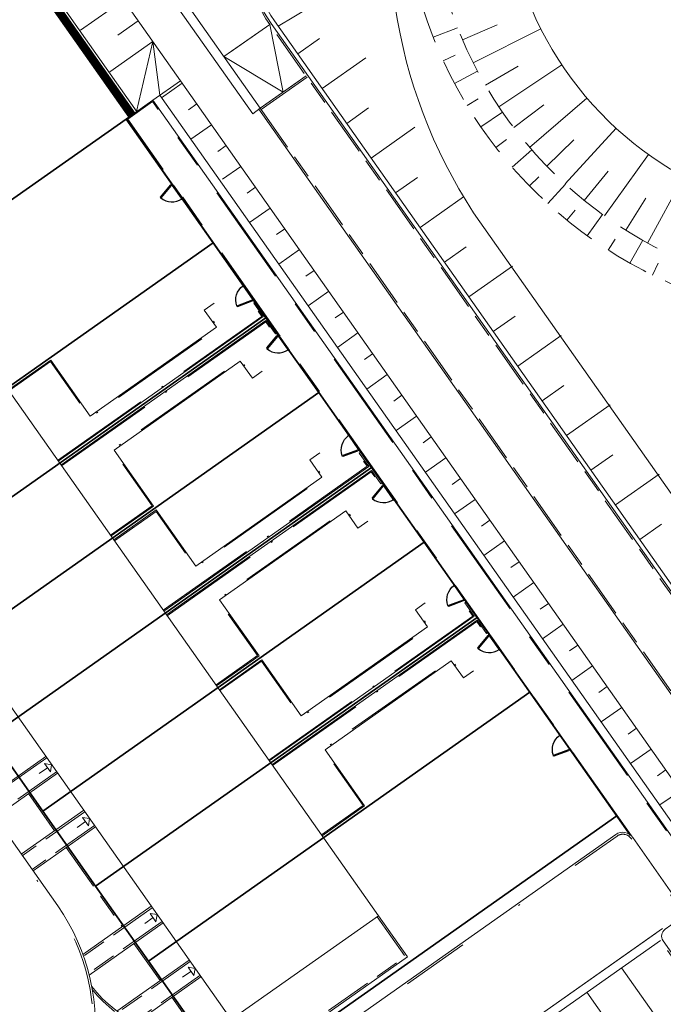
# Model space of a CAD drawing. Header units: metres. Extents: x 150385 to 171486, y 478588 to 485023.
# Tile 218 of 256: x 151409 to 151447, y 484115 to 484173. Entities that reach past the tile are written whole.
import ezdxf
from ezdxf.lldxf.tags import DXFTag

# ---------------------------------------------------------------- set-up
doc = ezdxf.new("R2010")
doc.units = ezdxf.units.M
for name, pattern in [('ACAD_ISO10W100', [18, 12, -3, 0, -3]), ('Dash', [6.35, 3.175, -3.175]), ('DASHED2', [0.375, 0.25, -0.125]), ('KAD', [12, 5, -1, 2, -1, 2, -1]), ('VH-GELEIDEBAND', [6, 2, -2, 0, -2]), ('VH-OPSLUITBAND_100X200', [16, 8, -2, 4, -2]), ('VH-OPSLUITBAND_60X200', [12, 6, -2, 2, -2])]:
    doc.linetypes.add(name, pattern=pattern)
for name, color, linetype, lineweight, true_color in [('B-WE-KG-GRENS_PERCEEL-GV', 150, 'KG-PERCEEL', 30, 0x007fff), ('N-GV-GR-ERFAFSCHEIDING_RASTERHEKWERK_HEDERA-G', 7, 'GR-HAAG1', 35, 0x3c602f), ('N-WA-GW-TALUDARCERING_KORT-G', 7, 'Continuous', 15, 0x898989), ('N-WA-GW-TALUDARCERING_LANG-G', 7, 'Continuous', 18, 0x898989), ('N-WA-GW-WATERGANG_WATERLIJN_-5.70-G', 7, 'DASHED2', 30, 0x61b0ff), ('N-WA-GW-WATERGANG_WATERLIJN_-6.20-G', 7, 'DASHED2', 30, 0x6296cb), ('N-WE-GW-GRONDWERKLIJN-G', 7, 'Continuous', 30, 0x4d4d4d), ('N-WE-IE-MEUBILAIR_WEGMEUBILAIR_TRAP-G', 7, 'Continuous', 35, 0x3f007f)]:
    doc.layers.add(name, color=color, linetype=linetype, lineweight=lineweight, true_color=true_color)
for name, color, linetype, lineweight in [('N-PV-OG-BEBOUWING_ENTREE-S', 7, 'Continuous', 18), ('N-PV-OG-KADASTRAAL_BEBOUWING-G', 7, 'Continuous', 35), ('N-WA-GW-WATERGANG_BODEM-G', 154, 'Continuous', 35), ('N-WE-GW-TALUDARCERING_LANG-G', 251, 'Continuous', 18), ('N-WE-IE-TERREINAFSCHEIDING_KUNSTMATIG_SCHUTTING-G', 190, 'IE-TERREINAFSCHEIDING-KUNSTMATIG-DICHT', 35), ('N-WE-IE-TERREINAFSCHEIDING_POORT-S', 5, 'Continuous', 25), ('N-WE-VH-KANTOPSLUITING_ACHTERKANTBAND-G', 7, 'Continuous', 5), ('N-WE-VH-KANTOPSLUITING_ACHTERKANTBAND-TERRAS-G', 7, 'Continuous', 5), ('N-WE-VH-KANTOPSLUITING_GELEIDEBAND-ANTRACIET_40_120X250-G', 7, 'VH-GELEIDEBAND', 35), ('N-WE-VH-KANTOPSLUITING_OPSLUITBAND-ANTRACIET_100X200-G', 7, 'VH-OPSLUITBAND_100X200', 35), ('N-WE-VH-KANTOPSLUITING_OPSLUITBAND-ANTRACIET_60X200-G', 7, 'ACAD_ISO10W100', 35), ('N-WE-VH-KANTOPSLUITING_OPSLUITBAND_60X200-G', 7, 'VH-OPSLUITBAND_60X200', 35), ('N-WE-VH-MATERIAALGRENS-G', 7, 'Continuous', 9), ('N-XX-KG-GRENS_PERCEEL-G', 252, 'KAD', 15), ('X-XX-AL-CONSTRUCTIELIJN-G', 7, 'Continuous', 18)]:
    doc.layers.add(name, color=color, linetype=linetype, lineweight=lineweight)
doc.styles.get("Standard").update_dxf_attribs({"font": 'NLCS-ISO.ttf'})
doc.linetypes.add('GR-HAAG1', pattern='A,6,[176,NLCS.SHX,S=0.125,R=0,X=0,Y=0],-2', length=8)
doc.linetypes.add('IE-TERREINAFSCHEIDING-KUNSTMATIG-DICHT', pattern='A,8,-1,[82,NLCS.SHX,S=0.75,R=90,X=0,Y=0],-1', length=10)
tags = doc.linetypes.add('KG-PERCEEL', pattern='A,5.5,-2,["P",Standard,S=1.8,R=0,X=-0.5,Y=-0.9],-2,5.5,-2,[5,NLCS.shx,S=0.75,R=0,X=0,Y=0],-2', length=19).pattern_tags.tags
tags[6] = DXFTag(74, 10)

# ---------------------------------------------------------------- blocks, each defined once
blk = doc.blocks.new('A$C89842213')
at = {"color": 251, "linetype": 'Dash', "true_color": 0x636466}
for p, q in [((1.057, 0.082), (0.819, 0.97)), ((0.858, 0.981), (1.096, 0.092))]:
    blk.add_line(p, q, dxfattribs=at)
at = {"color": 251, "true_color": 0x636466}
for p, q in [((0.09, 0.02), (1.01, 0.02)), ((1.01, -0.02), (0.09, -0.02))]:
    blk.add_line(p, q, dxfattribs=at)
for points in [[(0.809, 1.009), (0.819, 0.97), (0.858, 0.981), (0.847, 1.019)], [(0.05, -0.02), (0.09, -0.02), (0.09, 0.02), (0.05, 0.02)], [(1.01, -0.02), (1.05, -0.02), (1.05, 0.02), (1.01, 0.02)], [(1.057, 0.082), (1.068, 0.043), (1.106, 0.053), (1.096, 0.092)]]:
    blk.add_lwpolyline(points, close=True, dxfattribs=at)
for centre in [(0, 0), (1.1, 0)]:
    blk.add_circle(centre, 0.03, dxfattribs=at)
blk.add_arc((1.096, 0.003), 1.046, 105.9562, 179.06766, dxfattribs=at)

msp = doc.modelspace()

# ---------------------------------------------------------------- linework, layer by layer
at = {"layer": 'B-WE-KG-GRENS_PERCEEL-GV', "flags": 128}
for points in [[(151368.512, 484166.051), (151375.798, 484171.186), (151380.211, 484174.3), (151384.628, 484177.409), (151389.042, 484180.521), (151393.454, 484183.636), (151400.747, 484188.763), (151415.493, 484167.838), (151415.156, 484167.601), (151420.291, 484160.316), (151423.398, 484155.899), (151426.509, 484151.484), (151429.621, 484147.073), (151432.732, 484142.662), (151435.842, 484138.24), (151438.955, 484133.83), (151444.087, 484126.545), (151421.609, 484110.699), (151416.467, 484117.987), (151413.359, 484122.406), (151410.252, 484126.819), (151407.138, 484131.229), (151404.027, 484135.644), (151400.916, 484140.056), (151397.809, 484144.475), (151392.667, 484151.76), (151403.79, 484159.594), (151402.637, 484161.232), (151398.221, 484158.119), (151393.808, 484155.006), (151389.392, 484151.897), (151382.104, 484146.758)], [(151368.512, 484166.051), (151375.798, 484171.186), (151380.211, 484174.3), (151384.628, 484177.409), (151389.042, 484180.521), (151393.454, 484183.636), (151400.747, 484188.763), (151415.493, 484167.838), (151415.156, 484167.601), (151420.291, 484160.316), (151423.398, 484155.899), (151426.509, 484151.484), (151429.621, 484147.073), (151432.732, 484142.662), (151435.842, 484138.24), (151438.955, 484133.83), (151444.087, 484126.545), (151421.609, 484110.699), (151416.467, 484117.987), (151413.359, 484122.406), (151410.252, 484126.819), (151407.138, 484131.229), (151404.027, 484135.644), (151400.916, 484140.056), (151397.809, 484144.475), (151392.667, 484151.76), (151403.79, 484159.594), (151402.637, 484161.232), (151398.221, 484158.119), (151393.808, 484155.006), (151389.392, 484151.897), (151382.104, 484146.758)], [(151368.512, 484166.051), (151375.798, 484171.186), (151380.211, 484174.3), (151384.628, 484177.409), (151389.042, 484180.521), (151393.454, 484183.636), (151400.747, 484188.763), (151415.493, 484167.838), (151415.156, 484167.601), (151420.291, 484160.316), (151423.398, 484155.899), (151426.509, 484151.484), (151429.621, 484147.073), (151432.732, 484142.662), (151435.842, 484138.24), (151438.955, 484133.83), (151444.087, 484126.545), (151421.609, 484110.699), (151416.467, 484117.987), (151413.359, 484122.406), (151410.252, 484126.819), (151407.138, 484131.229), (151404.027, 484135.644), (151400.916, 484140.056), (151397.809, 484144.475), (151392.667, 484151.76), (151403.79, 484159.594), (151402.637, 484161.232), (151398.221, 484158.119), (151393.808, 484155.006), (151389.392, 484151.897), (151382.104, 484146.758)], [(151368.512, 484166.051), (151375.798, 484171.186), (151380.211, 484174.3), (151384.628, 484177.409), (151389.042, 484180.521), (151393.454, 484183.636), (151400.747, 484188.763), (151415.493, 484167.838), (151415.156, 484167.601), (151420.291, 484160.316), (151423.398, 484155.899), (151426.509, 484151.484), (151429.621, 484147.073), (151432.732, 484142.662), (151435.842, 484138.24), (151438.955, 484133.83), (151444.087, 484126.545), (151421.609, 484110.699), (151416.467, 484117.987), (151413.359, 484122.406), (151410.252, 484126.819), (151407.138, 484131.229), (151404.027, 484135.644), (151400.916, 484140.056), (151397.809, 484144.475), (151392.667, 484151.76), (151403.79, 484159.594), (151402.637, 484161.232), (151398.221, 484158.119), (151393.808, 484155.006), (151389.392, 484151.897), (151382.104, 484146.758)], [(151368.512, 484166.051), (151375.798, 484171.186), (151380.211, 484174.3), (151384.628, 484177.409), (151389.042, 484180.521), (151393.454, 484183.636), (151400.747, 484188.763), (151415.493, 484167.838), (151415.156, 484167.601), (151420.291, 484160.316), (151423.398, 484155.899), (151426.509, 484151.484), (151429.621, 484147.073), (151432.732, 484142.662), (151435.842, 484138.24), (151438.955, 484133.83), (151444.087, 484126.545), (151421.609, 484110.699), (151416.467, 484117.987), (151413.359, 484122.406), (151410.252, 484126.819), (151407.138, 484131.229), (151404.027, 484135.644), (151400.916, 484140.056), (151397.809, 484144.475), (151392.667, 484151.76), (151403.79, 484159.594), (151402.637, 484161.232), (151398.221, 484158.119), (151393.808, 484155.006), (151389.392, 484151.897), (151382.104, 484146.758)], [(151400.747, 484188.763), (151393.454, 484183.636), (151408.202, 484162.709), (151415.156, 484167.601), (151415.493, 484167.838)], [(151400.747, 484188.763), (151393.454, 484183.636), (151408.202, 484162.709), (151415.156, 484167.601), (151415.493, 484167.838)], [(151400.747, 484188.763), (151393.454, 484183.636), (151408.202, 484162.709), (151415.156, 484167.601), (151415.493, 484167.838)], [(151400.747, 484188.763), (151393.454, 484183.636), (151408.202, 484162.709), (151415.156, 484167.601), (151415.493, 484167.838)], [(151400.747, 484188.763), (151393.454, 484183.636), (151408.202, 484162.709), (151415.156, 484167.601), (151415.493, 484167.838)], [(151420.291, 484160.316), (151415.156, 484167.601), (151408.202, 484162.709), (151403.79, 484159.594), (151392.667, 484151.76), (151397.809, 484144.475)], [(151420.291, 484160.316), (151415.156, 484167.601), (151408.202, 484162.709), (151403.79, 484159.594), (151392.667, 484151.76), (151397.809, 484144.475)], [(151420.291, 484160.316), (151415.156, 484167.601), (151408.202, 484162.709), (151403.79, 484159.594), (151392.667, 484151.76), (151397.809, 484144.475)], [(151420.291, 484160.316), (151415.156, 484167.601), (151408.202, 484162.709), (151403.79, 484159.594), (151392.667, 484151.76), (151397.809, 484144.475)], [(151420.291, 484160.316), (151415.156, 484167.601), (151408.202, 484162.709), (151403.79, 484159.594), (151392.667, 484151.76), (151397.809, 484144.475)], [(151397.809, 484144.475), (151400.916, 484140.056), (151423.398, 484155.899), (151420.291, 484160.316)], [(151397.809, 484144.475), (151400.916, 484140.056), (151423.398, 484155.899), (151420.291, 484160.316)], [(151397.809, 484144.475), (151400.916, 484140.056), (151423.398, 484155.899), (151420.291, 484160.316)], [(151397.809, 484144.475), (151400.916, 484140.056), (151423.398, 484155.899), (151420.291, 484160.316)], [(151397.809, 484144.475), (151400.916, 484140.056), (151423.398, 484155.899), (151420.291, 484160.316)], [(151423.398, 484155.899), (151400.916, 484140.056), (151404.027, 484135.644), (151426.509, 484151.484)], [(151423.398, 484155.899), (151400.916, 484140.056), (151404.027, 484135.644), (151426.509, 484151.484)], [(151423.398, 484155.899), (151400.916, 484140.056), (151404.027, 484135.644), (151426.509, 484151.484)], [(151423.398, 484155.899), (151400.916, 484140.056), (151404.027, 484135.644), (151426.509, 484151.484)], [(151423.398, 484155.899), (151400.916, 484140.056), (151404.027, 484135.644), (151426.509, 484151.484)], [(151429.621, 484147.073), (151426.509, 484151.484), (151404.027, 484135.644), (151407.138, 484131.229)], [(151429.621, 484147.073), (151426.509, 484151.484), (151404.027, 484135.644), (151407.138, 484131.229)], [(151429.621, 484147.073), (151426.509, 484151.484), (151404.027, 484135.644), (151407.138, 484131.229)], [(151429.621, 484147.073), (151426.509, 484151.484), (151404.027, 484135.644), (151407.138, 484131.229)], [(151429.621, 484147.073), (151426.509, 484151.484), (151404.027, 484135.644), (151407.138, 484131.229)], [(151407.138, 484131.229), (151410.252, 484126.819), (151432.732, 484142.662), (151429.621, 484147.073)], [(151407.138, 484131.229), (151410.252, 484126.819), (151432.732, 484142.662), (151429.621, 484147.073)], [(151407.138, 484131.229), (151410.252, 484126.819), (151432.732, 484142.662), (151429.621, 484147.073)], [(151407.138, 484131.229), (151410.252, 484126.819), (151432.732, 484142.662), (151429.621, 484147.073)], [(151407.138, 484131.229), (151410.252, 484126.819), (151432.732, 484142.662), (151429.621, 484147.073)], [(151410.252, 484126.819), (151413.359, 484122.406), (151435.842, 484138.24), (151432.732, 484142.662)], [(151410.252, 484126.819), (151413.359, 484122.406), (151435.842, 484138.24), (151432.732, 484142.662)], [(151410.252, 484126.819), (151413.359, 484122.406), (151435.842, 484138.24), (151432.732, 484142.662)], [(151410.252, 484126.819), (151413.359, 484122.406), (151435.842, 484138.24), (151432.732, 484142.662)], [(151410.252, 484126.819), (151413.359, 484122.406), (151435.842, 484138.24), (151432.732, 484142.662)], [(151413.359, 484122.406), (151416.467, 484117.987), (151438.955, 484133.83), (151435.842, 484138.24)], [(151413.359, 484122.406), (151416.467, 484117.987), (151438.955, 484133.83), (151435.842, 484138.24)], [(151413.359, 484122.406), (151416.467, 484117.987), (151438.955, 484133.83), (151435.842, 484138.24)], [(151413.359, 484122.406), (151416.467, 484117.987), (151438.955, 484133.83), (151435.842, 484138.24)], [(151413.359, 484122.406), (151416.467, 484117.987), (151438.955, 484133.83), (151435.842, 484138.24)], [(151416.467, 484117.987), (151421.609, 484110.699), (151444.087, 484126.545), (151438.955, 484133.83)], [(151416.467, 484117.987), (151421.609, 484110.699), (151444.087, 484126.545), (151438.955, 484133.83)], [(151416.467, 484117.987), (151421.609, 484110.699), (151444.087, 484126.545), (151438.955, 484133.83)], [(151416.467, 484117.987), (151421.609, 484110.699), (151444.087, 484126.545), (151438.955, 484133.83)], [(151416.467, 484117.987), (151421.609, 484110.699), (151444.087, 484126.545), (151438.955, 484133.83)]]:
    msp.add_lwpolyline(points, close=True, dxfattribs=at)
at = {"layer": 'N-GV-GR-ERFAFSCHEIDING_RASTERHEKWERK_HEDERA-G', "color": 7, "lineweight": 5, "ltscale": 0.5, "flags": 128}
for points in [[(151410.654, 484164.432), (151415.154, 484167.603), (151415.489, 484167.84)], [(151415.154, 484167.603), (151417.864, 484163.758)], [(151418.654, 484159.164), (151408.131, 484151.748)], [(151422.708, 484156.884), (151424.091, 484154.921)], [(151411.241, 484147.334), (151423.4, 484155.902)], [(151424.876, 484150.336), (151414.352, 484142.92)], [(151428.93, 484148.056), (151430.313, 484146.093)], [(151417.463, 484138.506), (151429.621, 484147.074)], [(151431.097, 484141.508), (151420.573, 484134.091)], [(151435.151, 484139.227), (151436.534, 484137.265)], [(151423.684, 484129.677), (151435.843, 484138.246)], [(151437.318, 484132.68), (151426.795, 484125.263)], [(151441.373, 484130.398), (151444.089, 484126.544), (151431.931, 484117.977)]]:
    msp.add_lwpolyline(points, dxfattribs=at)
at = {"layer": 'N-PV-OG-BEBOUWING_ENTREE-S', "color": 7, "lineweight": 5}
for p, q in [((151410.348, 484129.627), (151410.766, 484129.554)), ((151410.766, 484129.554), (151410.694, 484129.136)), ((151410.521, 484129.382), (151410.031, 484129.036)), ((151412.756, 484126.21), (151412.266, 484125.864)), ((151412.583, 484126.455), (151413.001, 484126.383)), ((151413.001, 484126.383), (151412.929, 484125.965)), ((151416.57, 484120.799), (151416.988, 484120.726)), ((151416.742, 484120.553), (151416.252, 484120.208)), ((151416.988, 484120.726), (151416.915, 484120.308)), ((151418.977, 484117.382), (151418.487, 484117.036)), ((151418.805, 484117.627), (151419.223, 484117.555)), ((151419.223, 484117.555), (151419.15, 484117.137))]:
    msp.add_line(p, q, dxfattribs=at)
at = {"layer": 'N-PV-OG-BEBOUWING_ENTREE-S', "color": 7, "lineweight": 5, "flags": 128}
for points in [[(151410.348, 484129.627), (151410.694, 484129.136)], [(151412.583, 484126.455), (151412.929, 484125.965)], [(151416.57, 484120.799), (151416.915, 484120.308)], [(151418.805, 484117.627), (151419.15, 484117.137)]]:
    msp.add_lwpolyline(points, dxfattribs=at)
at = {"layer": 'N-PV-OG-KADASTRAAL_BEBOUWING-G', "color": 7, "lineweight": 5}
msp.add_lwpolyline([(151421.349, 484114.538), (151430.038, 484120.661), (151404.888, 484156.35), (151396.199, 484150.227)], close=True, dxfattribs=at)
at = {"layer": 'N-WA-GW-TALUDARCERING_KORT-G', "color": 7, "lineweight": 5, "flags": 128}
for points in [[(151434.986, 484172.271), (151437.033, 484173.155)], [(151433.849, 484171.039), (151434.549, 484171.362)], [(151436.339, 484169.595), (151438.263, 484170.718)], [(151435.258, 484168.392), (151435.918, 484168.793)], [(151438.003, 484167.102), (151439.778, 484168.447)], [(151436.959, 484165.923), (151437.57, 484166.397)], [(151439.955, 484164.826), (151441.555, 484166.375)], [(151442.166, 484162.801), (151443.568, 484164.531)], [(151438.929, 484163.663), (151439.482, 484164.203)], [(151444.605, 484161.057), (151445.789, 484162.943)], [(151441.143, 484161.64), (151441.631, 484162.24)], [(151443.572, 484159.882), (151443.988, 484160.533)], [(151446.184, 484158.411), (151446.524, 484159.104)]]:
    msp.add_lwpolyline(points, dxfattribs=at)
at = {"layer": 'N-WA-GW-TALUDARCERING_LANG-G', "color": 7, "lineweight": 5}
for p, q in [((151424.129, 484173.07), (151430.74, 484177.048)), ((151425.28, 484171.436), (151426.564, 484172.341)), ((151426.72, 484169.393), (151429.288, 484171.203)), ((151428.16, 484167.349), (151429.444, 484168.254)), ((151429.6, 484165.306), (151432.168, 484167.116)), ((151431.04, 484163.262), (151432.325, 484164.167)), ((151432.481, 484161.219), (151435.049, 484163.028)), ((151433.921, 484159.175), (151435.205, 484160.08)), ((151435.361, 484157.132), (151437.929, 484158.941)), ((151436.801, 484155.088), (151438.085, 484155.993)), ((151438.241, 484153.045), (151440.809, 484154.854)), ((151439.681, 484151.001), (151440.965, 484151.906)), ((151441.121, 484148.957), (151443.689, 484150.767)), ((151442.561, 484146.914), (151443.845, 484147.819)), ((151444.001, 484144.87), (151446.57, 484146.68)), ((151445.442, 484142.827), (151446.726, 484143.732))]:
    msp.add_line(p, q, dxfattribs=at)
at = {"layer": 'N-WA-GW-TALUDARCERING_LANG-G', "color": 7, "lineweight": 5, "flags": 128}
for points in [[(151433.259, 484172.418), (151434.692, 484172.983)], [(151435.622, 484170.913), (151439.601, 484172.923)], [(151437.133, 484168.323), (151440.839, 484170.796)], [(151434.516, 484169.696), (151435.878, 484170.421)], [(151438.944, 484165.934), (151442.325, 484168.834)], [(151436.074, 484167.134), (151437.346, 484168.01)], [(151441.03, 484163.78), (151444.037, 484167.065)], [(151437.912, 484164.765), (151439.077, 484165.781)], [(151443.359, 484161.892), (151445.95, 484165.515)], [(151440.007, 484162.62), (151441.05, 484163.762)], [(151445.898, 484160.298), (151448.036, 484164.208)], [(151442.332, 484160.727), (151443.239, 484161.979)], [(151444.857, 484159.11), (151445.615, 484160.456)]]:
    msp.add_lwpolyline(points, dxfattribs=at)
at = {"layer": 'N-WA-GW-WATERGANG_BODEM-G', "color": 7, "lineweight": 5, "flags": 128}
msp.add_lwpolyline([(151467.204, 484141.388, -0.036775), (151466.943, 484149.636, 0.155822), (151464.007, 484160.358, 0.119092), (151458.054, 484161.718, -0.578085), (151440.046, 484192.104, 0.655149), (151398.063, 484247.712, -0.08107), (151395.493, 484247.522, -0.771725), (151392.247, 484266.594, 0.107003), (151400.179, 484272.476, 0.211602), (151404.946, 484287.747, -0.059832), (151405.006, 484299.872, -1), (151405.999, 484299.747, 0.24327), (151428.635, 484259.943, 0.250222), (151456.788, 484257.513, -0.775263), (151471.558, 484238.329, 0.276229), (151465.855, 484192.487, -0.195745), (151466.61, 484166.104, 0.039804), (151465.038, 484160.602, -0.151076), (151467.942, 484149.594, 0.036759), (151468.199, 484141.497, -0.996382)], format="xyb", close=True, dxfattribs=at)
at = {"layer": 'N-WA-GW-WATERGANG_WATERLIJN_-5.70-G', "color": 7, "lineweight": 5, "ltscale": 10, "flags": 128}
msp.add_lwpolyline([(151452.458, 484269.507, -0.678013), (151475.401, 484233.455, 0.283866), (151472.464, 484192.58, -0.232784), (151473.102, 484166.089, 0.058269), (151470.93, 484159.467, 0.060948), (151469.507, 484141.449, -0.930974), (151465.939, 484141.039, -0.046135), (151465.217, 484148.729, 0.417455), (151458.129, 484155.719, -0.578085), (151434.819, 484195.051, 0.61033), (151403.499, 484242.579, -0.35974), (151376.905, 484260.109, -0.507954), (151386.585, 484273.038, 0.446187), (151401.694, 484289.476, -0.113805), (151403.156, 484300.615, -0.763445), (151407.96, 484300.179, 0.417553)], format="xyb", close=True, dxfattribs=at)
at = {"layer": 'N-WA-GW-WATERGANG_WATERLIJN_-6.20-G', "color": 7, "lineweight": 5, "ltscale": 10}
msp.add_lwpolyline([(151451.472, 484265.898, -0.144699), (151462.692, 484266.327, -0.211484), (151475.603, 484256.767, -0.273917), (151475.445, 484236.276, 0.296458), (151471.3, 484191.371, -0.215136), (151471.479, 484166.305, 0.081638), (151469.462, 484158.45, 0.025853), (151468.838, 484141.439, -0.387017), (151467.946, 484140.43), (151467.665, 484140.399, -0.41197), (151466.563, 484141.277, -0.026522), (151466.052, 484149.33, 0.413177), (151457.998, 484157.247, -0.575241), (151436.126, 484194.314, 0.450006), (151419.552, 484241.757, 0.125683), (151402.483, 484244.043, -0.357757), (151380.057, 484258.425, -0.46544), (151387.752, 484270.759, 0.254237), (151401.547, 484281.022, 0.138509), (151402.829, 484289.075, -0.119189), (151404.174, 484300.236, -0.763445), (151406.89, 484299.989, 0.145812), (151419.996, 484273.796, 0.293773)], format="xyb", close=True, dxfattribs=at)
at = {"layer": 'N-WE-GW-GRONDWERKLIJN-G', "color": 7, "lineweight": 5}
msp.add_line((151425.763, 484170.144), (151423.066, 484168.243), dxfattribs=at)
at = {"layer": 'N-WE-GW-GRONDWERKLIJN-G', "color": 7, "lineweight": 5, "flags": 128}
for points in [[(151461.117, 484121.225), (151460.814, 484121.012), (151423.909, 484173.382, -0.200476), (151422.633, 484179.14), (151424.701, 484190.761, 0.081374), (151424.747, 484194.107, -0.151599), (151425.607, 484199.763, -0.085329), (151428.499, 484203.797, 0.320833), (151429.793, 484211.277, -0.176112), (151428.785, 484221.236, 0.218797), (151427.971, 484225.63, 0.218797), (151424.107, 484227.874, -0.176112), (151415.068, 484232.173, 0.320833), (151407.589, 484233.47, -0.085913), (151402.847, 484232.11, -0.151599), (151397.233, 484233.211, 0.081427), (151394.067, 484234.298), (151382.394, 484236.239, -0.200192), (151377.402, 484239.378), (151356.101, 484269.605)], [(151431.909, 484187.155, 0.219188), (151435.638, 484162.086), (151435.638, 484162.086), (151463.526, 484122.495), (151462.953, 484122.091)], [(151446.924, 484119.86, 0.414183), (151446.808, 484119.191), (151449.412, 484115.496), (151432.377, 484103.492), (151429.773, 484107.186, 0.413241), (151429.106, 484107.303), (151428.014, 484106.534), (151422.506, 484105.804), (151440.161, 484080.751), (151428.46, 484072.505), (151428.437, 484072.538), (151406.318, 484056.95), (151389.258, 484081.159), (151387.685, 484078.126), (151386.639, 484077.389, 0.414216), (151386.523, 484076.72), (151389.127, 484073.026), (151372.092, 484061.021), (151369.488, 484064.716, 0.414187), (151368.819, 484064.832), (151368.041, 484064.283, -0.330012), (151367.184, 484064.303), (151388.398, 484034.229), (151363.111, 484016.409)]]:
    msp.add_lwpolyline(points, format="xyb", dxfattribs=at)
at = {"layer": 'N-WE-GW-GRONDWERKLIJN-G', "color": 7, "lineweight": 5, "elevation": 0, "flags": 128}
for points in [[(151401.03, 484188.966), (151415.799, 484168.008)], [(151418.358, 484169.861), (151411.635, 484179.401)], [(151454.433, 484116.087), (151454.025, 484115.799), (151452.194, 484118.397), (151450.392, 484121.822), (151417.142, 484169.004)]]:
    msp.add_lwpolyline(points, dxfattribs=at)
at = {"layer": 'N-WE-GW-GRONDWERKLIJN-G', "color": 7, "lineweight": 5, "flags": 128}
for points in [[(151416.73, 484172.17), (151415.776, 484168.041)], [(151416.73, 484172.17), (151417.142, 484169.004)]]:
    msp.add_lwpolyline(points, dxfattribs=at)
at = {"layer": 'N-WE-GW-TALUDARCERING_LANG-G', "color": 7, "lineweight": 5}
for points in [[(151415.002, 484174.622), (151412.46, 484172.831)], [(151416.73, 484172.17), (151414.188, 484170.379)]]:
    msp.add_lwpolyline(points, dxfattribs=at)
at = {"layer": 'N-WE-GW-TALUDARCERING_LANG-G', "color": 7, "lineweight": 5, "flags": 128}
for points in [[(151415.866, 484173.396), (151414.668, 484172.552)], [(151418.458, 484169.717), (151417.243, 484168.861)], [(151419.322, 484168.491), (151418.833, 484168.147)], [(151420.186, 484167.265), (151418.971, 484166.409)], [(151421.05, 484166.039), (151420.561, 484165.695)], [(151421.914, 484164.813), (151420.835, 484164.053)], [(151422.778, 484163.586), (151422.289, 484163.242)], [(151423.642, 484162.36), (151422.427, 484161.504)], [(151424.506, 484161.134), (151424.017, 484160.79)], [(151425.37, 484159.908), (151424.155, 484159.052)], [(151426.233, 484158.682), (151425.746, 484158.338)], [(151427.097, 484157.455), (151425.883, 484156.6)], [(151427.961, 484156.229), (151427.474, 484155.886)], [(151428.825, 484155.003), (151427.612, 484154.148)], [(151429.689, 484153.777), (151429.202, 484153.433)], [(151430.553, 484152.551), (151429.34, 484151.695)], [(151431.417, 484151.324), (151430.93, 484150.981)], [(151432.281, 484150.098), (151431.068, 484149.243)], [(151433.145, 484148.872), (151432.658, 484148.529)], [(151434.009, 484147.646), (151432.796, 484146.791)], [(151434.873, 484146.42), (151434.386, 484146.077)], [(151435.737, 484145.194), (151434.524, 484144.339)], [(151436.601, 484143.967), (151436.114, 484143.624)], [(151437.465, 484142.741), (151436.252, 484141.886)], [(151438.329, 484141.515), (151437.842, 484141.172)], [(151439.193, 484140.289), (151437.98, 484139.434)], [(151440.057, 484139.063), (151439.571, 484138.72)], [(151440.921, 484137.836), (151439.708, 484136.982)], [(151441.785, 484136.61), (151441.299, 484136.267)], [(151442.649, 484135.384), (151441.437, 484134.53)], [(151443.513, 484134.158), (151443.027, 484133.815)], [(151444.377, 484132.932), (151443.165, 484132.077)], [(151445.241, 484131.705), (151444.755, 484131.363)], [(151446.105, 484130.479), (151444.893, 484129.625)], [(151446.969, 484129.253), (151446.483, 484128.911)], [(151447.832, 484128.027), (151446.612, 484127.186)]]:
    msp.add_lwpolyline(points, dxfattribs=at)
at = {"layer": 'N-WE-IE-MEUBILAIR_WEGMEUBILAIR_TRAP-G', "color": 7, "lineweight": 5, "elevation": 0}
for points in [[(151423.066, 484168.243), (151418.045, 484175.368), (151420, 484186.265), (151419.458, 484186.363), (151417.463, 484175.239), (151422.622, 484167.918)], [(151423.066, 484168.243), (151418.045, 484175.368), (151417.463, 484175.239), (151422.622, 484167.918)]]:
    msp.add_lwpolyline(points, close=True, dxfattribs=at)
at = {"layer": 'N-WE-IE-TERREINAFSCHEIDING_KUNSTMATIG_SCHUTTING-G', "color": 7, "lineweight": 5, "const_width": 0.5, "flags": 128}
msp.add_lwpolyline([(151415.489, 484167.84), (151406.849, 484180.101)], dxfattribs=at)
at = {"layer": 'N-WE-VH-KANTOPSLUITING_ACHTERKANTBAND-G', "color": 7, "lineweight": 5}
msp.add_line((151422.984, 484168.185, 0), (151457.893, 484118.648, 0), dxfattribs=at)
at = {"layer": 'N-WE-VH-KANTOPSLUITING_ACHTERKANTBAND-G', "color": 7, "lineweight": 5, "ltscale": 0.5, "flags": 128}
msp.add_lwpolyline([(151357.04, 484267.838), (151377.197, 484239.234, 0.20047), (151382.353, 484235.993), (151394.026, 484234.051, -0.081412), (151397.114, 484232.991, 0.151595), (151402.874, 484231.862, 0.08591), (151407.697, 484233.245, -0.320833), (151414.89, 484231.997, 0.176112), (151424.084, 484227.625, -0.218796), (151427.767, 484225.486, -0.218797), (151428.543, 484221.297, 0.176112), (151429.568, 484211.169, -0.320833), (151428.323, 484203.975, 0.085325), (151425.382, 484199.872, 0.151595), (151424.5, 484194.07, -0.08137), (151424.455, 484190.805), (151422.387, 484179.184, 0.20047), (151423.705, 484173.238), (151460.756, 484120.665)], format="xyb", dxfattribs=at)
at = {"layer": 'N-WE-VH-KANTOPSLUITING_ACHTERKANTBAND-G', "color": 7, "lineweight": 5, "ltscale": 0.25, "flags": 128}
msp.add_lwpolyline([(151400.743, 484188.765), (151415.489, 484167.84)], dxfattribs=at)
at = {"layer": 'N-WE-VH-KANTOPSLUITING_ACHTERKANTBAND-G', "color": 7, "lineweight": 5, "flags": 128}
for points in [[(151423.123, 484168.161), (151425.821, 484170.062)], [(151444.867, 484125.388), (151415.179, 484167.621), (151416.732, 484168.715), (151449.776, 484121.834), (151447.64, 484120.328)], [(151410.421, 484130.045), (151406.742, 484127.453)], [(151411.112, 484129.064), (151407.434, 484126.472)], [(151409.477, 484127.912), (151411.021, 484125.721)], [(151412.656, 484126.873), (151408.977, 484124.281)], [(151413.347, 484125.892), (151409.669, 484123.3)], [(151411.712, 484124.74), (151415.007, 484120.065)], [(151416.642, 484121.217), (151412.613, 484118.378)], [(151417.333, 484120.236), (151412.981, 484117.168)], [(151430.038, 484120.661), (151431.749, 484118.233), (151421.424, 484110.958)], [(151415.698, 484119.084), (151417.242, 484116.893)], [(151418.877, 484118.045), (151414.616, 484115.043)], [(151419.568, 484117.064), (151415.721, 484114.353)], [(151417.933, 484115.912), (151421.881, 484110.311)]]:
    msp.add_lwpolyline(points, dxfattribs=at)
for points in [[(151361.505, 484163.183, 0.414214), (151362.174, 484163.067), (151365.868, 484165.671), (151377.873, 484148.636), (151374.104, 484145.98, 0.436278), (151374.03, 484145.428, 0.368263), (151381.487, 484144.079, -0.388943), (151397.488, 484140.585), (151411.123, 484121.236, -0.414214), (151408.198, 484104.347), (151396.378, 484096.017, -0.414214), (151379.489, 484098.943), (151365.847, 484118.302, -0.383411), (151367.761, 484134.394, 0.384694), (151368.67, 484142.185), (151367.408, 484143.976, 0.414214), (151367.017, 484144.044), (151363.257, 484141.394), (151352.693, 484156.386), (151356.289, 484158.92, 0.414214), (151356.405, 484159.589, 0.414214)], [(151421.897, 484110.322, 0.414211), (151422.426, 484110.231), (151444.025, 484125.451, -0.415239), (151445.03, 484125.275), (151447.781, 484121.342, -0.41316), (151447.606, 484120.341), (151446.924, 484119.86, 0.414187), (151446.808, 484119.191), (151449.412, 484115.496), (151432.377, 484103.492), (151429.773, 484107.186, 0.414271), (151429.104, 484107.302), (151428.014, 484106.534), (151422.157, 484105.736)], [(151419.604, 484113.483, -0.238883), (151413.128, 484116.492, -0.238883)]]:
    msp.add_lwpolyline(points, format="xyb", dxfattribs=at)
at = {"layer": 'N-WE-VH-KANTOPSLUITING_ACHTERKANTBAND-TERRAS-G', "color": 7, "lineweight": 5, "flags": 128}
for points in [[(151420.348, 484156.761), (151419.763, 484156.348), (151420.476, 484155.338), (151413.039, 484150.095), (151410.713, 484153.396), (151408.211, 484151.633)], [(151411.154, 484147.44), (151423.236, 484155.961), (151422.681, 484156.749), (151422.763, 484156.807)], [(151411.312, 484147.216), (151423.4, 484155.729), (151423.955, 484154.94), (151424.037, 484154.998)], [(151423.182, 484152.739), (151422.597, 484152.328), (151421.885, 484153.338), (151414.446, 484148.098), (151416.772, 484144.797), (151414.271, 484143.035)], [(151426.57, 484147.933), (151425.984, 484147.52), (151426.697, 484146.51), (151419.26, 484141.267), (151416.934, 484144.568), (151414.433, 484142.805)], [(151417.375, 484138.612), (151429.458, 484147.133), (151428.902, 484147.921), (151428.984, 484147.979)], [(151417.533, 484138.388), (151429.622, 484146.9), (151430.177, 484146.112), (151430.258, 484146.17)], [(151429.404, 484143.911), (151428.818, 484143.499), (151428.106, 484144.51), (151420.668, 484139.27), (151422.993, 484135.969), (151420.492, 484134.207)], [(151432.791, 484139.104), (151432.206, 484138.692), (151432.918, 484137.681), (151425.481, 484132.439), (151423.156, 484135.739), (151420.654, 484133.977)], [(151423.597, 484129.784), (151435.679, 484138.305), (151435.124, 484139.092), (151435.205, 484139.15)], [(151423.755, 484129.559), (151435.843, 484138.072), (151436.398, 484137.284), (151436.48, 484137.341)], [(151435.625, 484135.083), (151435.039, 484134.671), (151434.327, 484135.682), (151426.889, 484130.441), (151429.215, 484127.141), (151426.714, 484125.378)]]:
    msp.add_lwpolyline(points, dxfattribs=at)
at = {"layer": 'N-WE-VH-KANTOPSLUITING_GELEIDEBAND-ANTRACIET_40_120X250-G', "color": 7, "lineweight": 5, "ltscale": 2, "flags": 128}
for points in [[(151360.596, 484164.265), (151361.407, 484163.114, 0.414214), (151362.243, 484162.969), (151365.84, 484165.503), (151377.706, 484148.665), (151374.035, 484146.078, 0.436187), (151373.937, 484145.352, 0.368257), (151381.547, 484143.976, -0.388943), (151397.39, 484140.515), (151411.025, 484121.167, -0.414214), (151408.129, 484104.445), (151396.309, 484096.116, -0.414214), (151379.587, 484099.012), (151365.945, 484118.371, -0.383411), (151367.84, 484134.304, 0.384681), (151368.768, 484142.255), (151367.563, 484143.964, 0.414214), (151366.867, 484144.084), (151363.286, 484141.561), (151352.86, 484156.357), (151356.358, 484158.822, 0.414214), (151356.503, 484159.658), (151355.898, 484160.516)], [(151421.799, 484110.253, 0.414211), (151422.496, 484110.133), (151444.094, 484125.353, -0.415239), (151444.932, 484125.207), (151447.683, 484121.273, -0.41316), (151447.537, 484120.439), (151446.855, 484119.958, 0.414187), (151446.71, 484119.122), (151449.245, 484115.525), (151432.406, 484103.659), (151429.871, 484107.256, 0.414271), (151429.035, 484107.4), (151427.968, 484106.649), (151422.141, 484105.855)]]:
    msp.add_lwpolyline(points, format="xyb", dxfattribs=at)
at = {"layer": 'N-WE-VH-KANTOPSLUITING_OPSLUITBAND-ANTRACIET_100X200-G', "color": 7, "lineweight": 5, "ltscale": 0.35, "flags": 128}
for points in [[(151356.958, 484267.781), (151377.116, 484239.176, 0.200467), (151382.337, 484235.894), (151394.064, 484233.918, -0.080998), (151397.111, 484232.879, 0.153434), (151403.004, 484231.772, 0.082803), (151407.741, 484233.155, -0.320833), (151414.819, 484231.927, 0.176112), (151424.074, 484227.525, -0.218797), (151427.685, 484225.428, -0.218797), (151428.446, 484221.322, 0.176112), (151429.478, 484211.125, -0.320833), (151428.253, 484204.047, 0.085325), (151425.292, 484199.916, 0.151593), (151424.401, 484194.055, -0.081368), (151424.356, 484190.822), (151422.288, 484179.201, 0.200467), (151423.623, 484173.18), (151460.732, 484120.526), (151461.318, 484120.939)], [(151419.712, 484113.387, -0.236287), (151413.165, 484116.287, -0.236287)]]:
    msp.add_lwpolyline(points, format="xyb", dxfattribs=at)
for points in [[(151400.824, 484188.823), (151415.571, 484167.897)], [(151423.066, 484168.243), (151425.763, 484170.144)], [(151410.478, 484129.963), (151406.8, 484127.371)], [(151411.054, 484129.146), (151407.376, 484126.553)], [(151409.395, 484127.854), (151410.939, 484125.664)], [(151412.713, 484126.791), (151409.035, 484124.199)], [(151413.289, 484125.974), (151409.611, 484123.382)], [(151411.63, 484124.683), (151414.925, 484120.007)], [(151416.7, 484121.135), (151412.648, 484118.28)], [(151417.276, 484120.317), (151412.954, 484117.272)], [(151429.956, 484120.604), (151431.609, 484118.258), (151421.367, 484111.04)], [(151415.617, 484119.026), (151417.16, 484116.835)], [(151418.935, 484117.963), (151414.701, 484114.98)], [(151419.511, 484117.146), (151415.622, 484114.405)], [(151417.852, 484115.854), (151421.799, 484110.253)]]:
    msp.add_lwpolyline(points, dxfattribs=at)
at = {"layer": 'N-WE-VH-KANTOPSLUITING_OPSLUITBAND-ANTRACIET_100X200-G', "color": 7, "lineweight": 5, "ltscale": 0.35, "elevation": 0, "flags": 128}
msp.add_lwpolyline([(151423.066, 484168.243), (151458.033, 484118.624), (151455.644, 484116.941)], dxfattribs=at)
at = {"layer": 'N-WE-VH-KANTOPSLUITING_OPSLUITBAND-ANTRACIET_60X200-G', "color": 7, "lineweight": 5, "ltscale": 0.5, "flags": 128}
for points in [[(151411.119, 484147.49), (151423.154, 484155.974), (151422.597, 484156.764), (151422.728, 484156.856)], [(151408.246, 484151.584), (151410.698, 484153.312), (151413.024, 484150.012), (151420.559, 484155.323), (151419.847, 484156.334), (151420.383, 484156.712)], [(151411.347, 484147.166), (151423.385, 484155.646), (151423.941, 484154.857), (151424.072, 484154.949)], [(151414.236, 484143.084), (151416.689, 484144.812), (151414.363, 484148.113), (151421.899, 484153.422), (151422.611, 484152.411), (151423.148, 484152.788)], [(151417.34, 484138.662), (151429.375, 484147.146), (151428.818, 484147.935), (151428.949, 484148.028)], [(151414.467, 484142.756), (151416.92, 484144.484), (151419.245, 484141.184), (151426.78, 484146.495), (151426.068, 484147.506), (151426.604, 484147.883)], [(151417.568, 484138.338), (151429.606, 484146.818), (151430.162, 484146.029), (151430.293, 484146.121)], [(151420.458, 484134.256), (151422.91, 484135.984), (151420.584, 484139.284), (151428.12, 484144.594), (151428.832, 484143.583), (151429.369, 484143.96)], [(151420.689, 484133.928), (151423.141, 484135.656), (151425.467, 484132.355), (151433.002, 484137.667), (151432.29, 484138.677), (151432.826, 484139.055)], [(151423.562, 484129.834), (151435.596, 484138.318), (151435.04, 484139.107), (151435.171, 484139.199)], [(151423.79, 484129.51), (151435.828, 484137.99), (151436.384, 484137.2), (151436.515, 484137.292)], [(151426.679, 484125.427), (151429.131, 484127.155), (151426.805, 484130.456), (151434.342, 484135.765), (151435.054, 484134.754), (151435.59, 484135.132)]]:
    msp.add_lwpolyline(points, dxfattribs=at)
at = {"layer": 'N-WE-VH-KANTOPSLUITING_OPSLUITBAND_60X200-G', "color": 7, "lineweight": 5, "flags": 128}
msp.add_lwpolyline([(151444.95, 484125.361), (151415.256, 484167.602), (151416.717, 484168.632), (151449.693, 484121.849), (151447.829, 484120.535)], dxfattribs=at)
at = {"layer": 'N-WE-VH-MATERIAALGRENS-G', "color": 7, "lineweight": 5, "flags": 128}
for points in [[(151420.926, 484171.279), (151423.623, 484173.18)], [(151420.926, 484171.279), (151424.414, 484169.193), (151423.623, 484173.18)], [(151446.773, 484119.901), (151429.117, 484107.458)], [(151446.364, 484119.613), (151429.526, 484107.746)], [(151446.652, 484119.204), (151429.814, 484107.337)], [(151446.956, 484113.913), (151444.364, 484117.591)], [(151442.32, 484116.151), (151444.912, 484112.472)]]:
    msp.add_lwpolyline(points, dxfattribs=at)
at = {"layer": 'N-WE-VH-MATERIAALGRENS-G', "color": 7, "lineweight": 5, "elevation": 0, "flags": 128}
msp.add_lwpolyline([(151455.644, 484116.94), (151418.357, 484169.86), (151416.732, 484168.715)], dxfattribs=at)
at = {"layer": 'N-XX-KG-GRENS_PERCEEL-G', "color": 7, "lineweight": 5, "flags": 128}
for points in [[(151400.743, 484188.766), (151415.489, 484167.84), (151403.788, 484159.594), (151402.636, 484161.228), (151382.106, 484146.761), (151368.512, 484166.052)], [(151392.671, 484151.76), (151415.154, 484167.603), (151420.289, 484160.316), (151444.089, 484126.544), (151421.606, 484110.701)]]:
    msp.add_lwpolyline(points, close=True, dxfattribs=at)
for points in [[(151397.807, 484144.473), (151420.289, 484160.316)], [(151400.917, 484140.058), (151423.4, 484155.902)], [(151404.028, 484135.644), (151426.511, 484151.488)], [(151407.139, 484131.23), (151429.621, 484147.074)], [(151410.249, 484126.816), (151432.732, 484142.66)], [(151413.36, 484122.402), (151435.843, 484138.246)], [(151416.471, 484117.988), (151438.953, 484133.832)]]:
    msp.add_lwpolyline(points, dxfattribs=at)
at = {"layer": 'X-XX-AL-CONSTRUCTIELIJN-G', "color": 7, "lineweight": 5, "elevation": 0, "flags": 128}
msp.add_lwpolyline([(151421.294, 484171.539), (151423.623, 484173.18)], dxfattribs=at)

# ---------------------------------------------------------------- block references
at = {"layer": 'N-WE-IE-TERREINAFSCHEIDING_POORT-S', "color": 7, "lineweight": 5, "rotation": 125.1873624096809}
for p in [(151418.487, 484162.872), (151424.753, 484153.981), (151430.975, 484145.152), (151437.196, 484136.324)]:
    msp.add_blockref('A$C89842213', p, dxfattribs=at)
at = {"layer": 'N-WE-IE-TERREINAFSCHEIDING_POORT-S', "color": 7, "lineweight": 5, "xscale": -0.9999999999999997, "rotation": 125.1725828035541}
for p in [(151422.039, 484157.832), (151428.26, 484149.003), (151434.481, 484140.175), (151440.702, 484131.347)]:
    msp.add_blockref('A$C89842213', p, dxfattribs=at)

doc.saveas('drawing.dxf')
